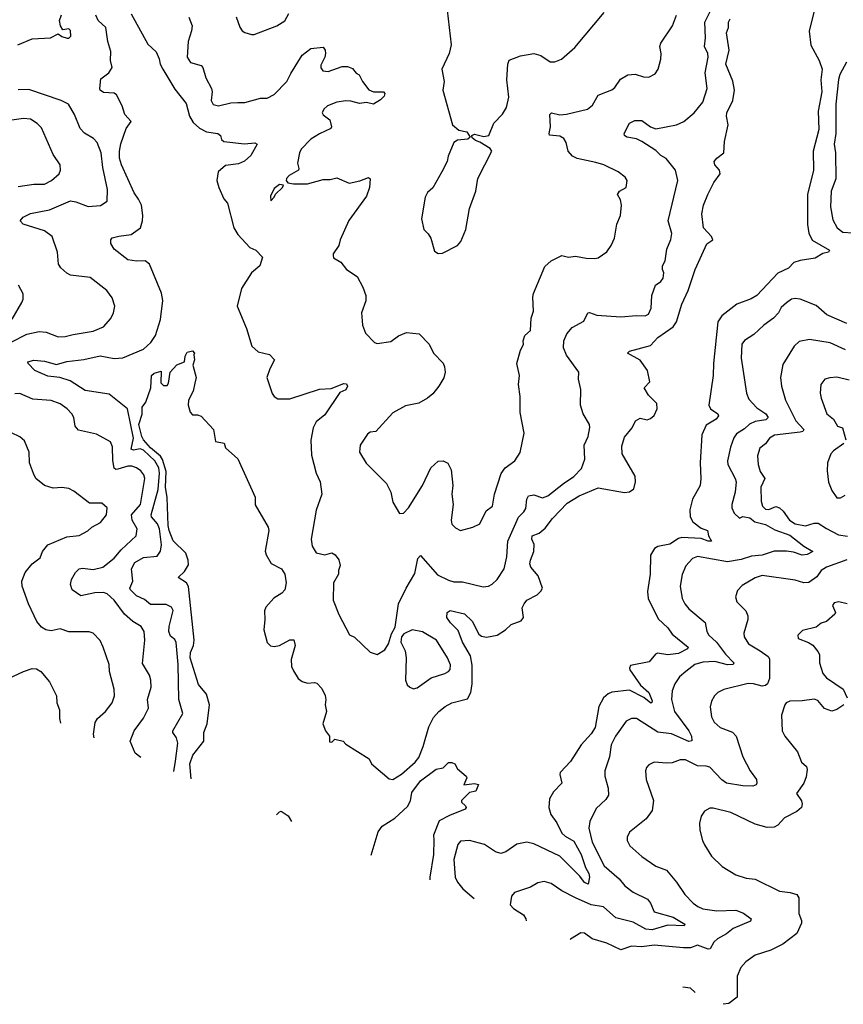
# Model space of a CAD drawing. Extents: x 2133489 to 2292442, y 756223 to 916462.
# Tile 65 of 256: x 2138174 to 2142902, y 823724 to 829380. Entities that reach past the tile are written whole.
import ezdxf

# ---------------------------------------------------------------- set-up
doc = ezdxf.new("R2010")
doc.units = 0

msp = doc.modelspace()

# ---------------------------------------------------------------- linework, layer by layer
at = {"layer": '0CON20XD'}
for points in [[(2142738.8, 829445), (2142705.8, 829314.2), (2142715, 829232.5), (2142762.7, 829145), (2142780.6, 829095), (2142772.9, 829035), (2142779.3, 828965), (2142757.6, 828855), (2142761.3, 828748.7), (2142728.5, 828625), (2142730.9, 828515), (2142696.4, 828375), (2142696.4, 828203.6), (2142704, 828154), (2142723.8, 828113.8), (2142823.3, 828055), (2142817.5, 828045), (2142785, 828036.2), (2142739.3, 828010.7), (2142653.2, 827996.8), (2142617.5, 827985), (2142586.7, 827953.3), (2142525, 827924.5), (2142405, 827794.6), (2142373.6, 827776.4), (2142290, 827745), (2142205, 827678.5), (2142180.6, 827645), (2142155.9, 827405), (2142155.3, 827335), (2142129.1, 827165), (2142138.5, 827145), (2142180.9, 827115), (2142185.5, 827105), (2142172.5, 827085), (2142115, 827050), (2142088.6, 826995), (2142079.7, 826835), (2142084.6, 826745), (2142079.2, 826705), (2142035.9, 826625), (2142020.5, 826565), (2142022.2, 826525), (2142037.5, 826495), (2142085, 826458.9), (2142121.2, 826445), (2142127.8, 826415), (2142145.8, 826384.2), (2142125, 826383.9), (2142085, 826400), (2141975, 826405.2), (2141955, 826399.2), (2141905, 826367.8), (2141837.2, 826352.8), (2141818, 826342), (2141795.3, 826304.7), (2141793.1, 826195), (2141776.9, 826095), (2141782, 826055), (2141838.1, 825938.1), (2141895, 825886.9), (2141919.8, 825849.8), (2142010.8, 825775), (2142007.5, 825765), (2141955, 825739.6), (2141895, 825730.9), (2141835, 825740.8), (2141823.8, 825735), (2141787.9, 825692.1), (2141680.6, 825669.4), (2141673.8, 825655), (2141676.4, 825645), (2141738, 825558), (2141785.4, 825515), (2141803.6, 825466.4), (2141803, 825457), (2141796.4, 825453.6), (2141755.9, 825485.9), (2141675, 825528.3), (2141573.3, 825516.7), (2141552.2, 825507.8), (2141525.6, 825485), (2141499.1, 825435), (2141476.3, 825313.7), (2141455, 825277.9), (2141396.7, 825215), (2141335, 825118.8), (2141276.7, 825055), (2141274, 825045), (2141286, 824995), (2141237.1, 824945), (2141214.3, 824905), (2141211.1, 824855), (2141222.2, 824815), (2141256.2, 824766.2), (2141285, 824707.8), (2141305, 824689.2), (2141355, 824660.4), (2141396.7, 824585), (2141420.8, 824510.8), (2141441.5, 824475), (2141444.3, 824455), (2141436.7, 824415), (2141415, 824423.1), (2141389.6, 824459.6), (2141275, 824575.3), (2141125, 824645.4), (2141085, 824654.5), (2141026.6, 824643.4), (2140965, 824599.2), (2140935, 824590.8), (2140905, 824600), (2140842.5, 824642.5), (2140755, 824664.4), (2140705, 824661.4), (2140688, 824642), (2140665.5, 824555), (2140673.3, 824455), (2140686.4, 824426.4), (2140716.9, 824386.9), (2140781.7, 824330.9)], [(2138162.5, 829235), (2138245, 829269.1), (2138350, 829275), (2138395, 829297.5), (2138415, 829283.3), (2138446.1, 829273.9), (2138455.9, 829274.1), (2138466.2, 829285), (2138465, 829317.5), (2138455, 829326.7), (2138421.7, 829321.7), (2138407.5, 829345), (2138402.5, 829375), (2138413.3, 829406.7)], [(2139058.5, 825061.7), (2139068.4, 825121.6), (2139081.5, 825225), (2139073.8, 825253.8), (2139052, 825285), (2139052.5, 825295), (2139110.6, 825395), (2139086.7, 825475), (2139083.4, 825675), (2139072.1, 825802.1), (2139065, 825819.2), (2139038.7, 825838.7), (2139030, 825865), (2139030.8, 825895), (2139055.4, 825985.4), (2139044.2, 826005), (2139015, 826020), (2138925, 826021.1), (2138889.6, 826049.6), (2138845, 826070), (2138808.8, 826105), (2138806.2, 826115), (2138823.3, 826155), (2138816, 826225), (2138835, 826260.9), (2138885, 826291.3), (2138962.2, 826297.8), (2138982.5, 826327.5), (2138987.4, 826362.6), (2138975.7, 826455), (2138964.7, 826484.7), (2138929.5, 826525), (2138927.4, 826535), (2138968.6, 826681.4), (2138975.3, 826775), (2138971.7, 826805), (2138949.3, 826845), (2138885, 826907.3), (2138865, 826914.6), (2138826.5, 826906.5), (2138812.7, 826912.7), (2138827, 826975), (2138792.5, 827145), (2138688, 827228), (2138550.3, 827250.3), (2138464.2, 827305), (2138404.4, 827324.4), (2138335, 827332.7), (2138261.1, 827365), (2138222.9, 827405), (2138220, 827415), (2138255, 827423.4), (2138315, 827419), (2138385, 827400), (2138445, 827415.4), (2138542.1, 827427.9), (2138635, 827448.6), (2138715, 827433.3), (2138765, 827437.3), (2138885, 827486.7), (2138925.9, 827525), (2138953.9, 827566.2), (2138982.5, 827657.5), (2138995, 827767.5), (2138988.1, 827808.1), (2138919.4, 827975), (2138894.4, 827994.4), (2138845, 827991.8), (2138795, 827999.4), (2138715, 828060.8), (2138696.4, 828093.6), (2138696.7, 828115), (2138704.3, 828125.7), (2138743, 828137), (2138814, 828146), (2138866.2, 828185), (2138878.2, 828225), (2138879.6, 828255), (2138872.5, 828315), (2138855, 828348.2), (2138830.3, 828385), (2138757.5, 828545), (2138747.1, 828585), (2138746.2, 828625), (2138755, 828666.2), (2138785.4, 828754.6), (2138814, 828795), (2138776.2, 828835), (2138762.5, 828885), (2138728.9, 828948.9), (2138715, 828956.7), (2138655, 828960.6), (2138636.2, 828975), (2138634.2, 828985), (2138639.3, 829040.7), (2138685, 829073.8), (2138704.2, 829105), (2138695.6, 829145), (2138697.2, 829197.2), (2138679.3, 829255), (2138667.3, 829335), (2138624.7, 829374.7), (2138610.6, 829405)], [(2138812.5, 829412.5), (2138909.2, 829239.2), (2138957.5, 829195), (2138974.4, 829155), (2138979.4, 829125), (2138995.6, 829095), (2139065, 828980), (2139129.1, 828899.1), (2139149.1, 828825), (2139169.5, 828789.5), (2139206.5, 828756.5), (2139245, 828736.1), (2139311.2, 828725), (2139326.2, 828715), (2139332.3, 828692.3), (2139345, 828680.8), (2139465, 828666.5), (2139522.7, 828672.7), (2139536, 828665), (2139499.8, 828600.2), (2139465, 828566.9), (2139429.1, 828550.9), (2139355, 828541.4), (2139312.5, 828505), (2139306, 828455), (2139316.2, 828415), (2139345, 828351.4), (2139366.2, 828325), (2139403.6, 828185), (2139425, 828145.8), (2139495, 828071.4), (2139528.8, 828055), (2139566.7, 828015), (2139552, 827965), (2139503.3, 827925), (2139446.9, 827835), (2139421.9, 827735), (2139475.6, 827605), (2139505.8, 827505), (2139542.2, 827472.2), (2139607.4, 827457.4), (2139635.9, 827425.9), (2139608.8, 827375), (2139592.9, 827325), (2139622.6, 827232.6), (2139634.5, 827214.5), (2139655, 827202.5), (2139725, 827201.5), (2139895, 827257.8), (2139960.8, 827260.8), (2140035, 827290), (2140048.9, 827288.9), (2140055.4, 827275), (2140045.8, 827254.2), (2140011.5, 827238.5), (2139925, 827110.8), (2139875, 827069.2), (2139857.8, 827035), (2139844.2, 826965), (2139849.2, 826879.2), (2139875.4, 826775.4), (2139899.2, 826725), (2139907.9, 826655), (2139875, 826562.5), (2139846.7, 826395), (2139852.5, 826355), (2139875, 826317.5), (2139925, 826306.7), (2139965, 826317.5), (2139985, 826306.7), (2140005, 826277.5), (2140013.3, 826245), (2140003.3, 826215), (2140003.8, 826195), (2139975.5, 826145), (2139972.9, 826045), (2140005, 825963.3), (2140067.1, 825847.1), (2140095, 825833.3), (2140186.4, 825746.4), (2140225, 825733.8), (2140269.7, 825760.3), (2140291.2, 825795), (2140308.3, 825851.7), (2140329.3, 825890.7), (2140347.8, 826025), (2140391.4, 826115), (2140441.9, 826198.1), (2140460, 826285), (2140475, 826302), (2140571.7, 826191.7), (2140635, 826160.5), (2140665, 826150), (2140715, 826151.5), (2140835, 826122.9), (2140865, 826125.8), (2140885, 826137.1), (2140914.4, 826165), (2140953.9, 826226.1), (2140969.2, 826295), (2140976.7, 826385), (2141037.4, 826522.6), (2141067.8, 826552.2), (2141078.8, 826571.2), (2141085.4, 826625), (2141094.7, 826645.3), (2141125, 826650), (2141175, 826632.9), (2141205, 826645.5), (2141295, 826716.5), (2141355.6, 826755), (2141397.8, 826802.2), (2141418.1, 826855), (2141414.3, 826935), (2141437.8, 826985), (2141447.3, 827037.3), (2141444, 827055), (2141407.5, 827115), (2141392.9, 827165), (2141394.3, 827255), (2141382.2, 827315), (2141384, 827355), (2141312.4, 827452.4), (2141295.4, 827495), (2141297.3, 827535), (2141313.8, 827575), (2141345, 827612.5), (2141411.9, 827648.1), (2141435, 827696.5), (2141445, 827698.2), (2141487, 827683), (2141625, 827673.5), (2141715, 827680.6), (2141765, 827678), (2141782.5, 827687.5), (2141797.9, 827722.1), (2141802.5, 827795), (2141824, 827855), (2141855, 827876.7), (2141867.5, 827895), (2141871.2, 827925), (2141863.3, 827945), (2141863.8, 827965), (2141878.8, 827995), (2141887.7, 828062.3), (2141912.1, 828117.9), (2141917.8, 828152.2), (2141895.7, 828225), (2141952.5, 828455), (2141937.7, 828515), (2141885, 828581.9), (2141855, 828598.9), (2141825, 828629.2), (2141745, 828680.4), (2141715, 828694.6), (2141658.8, 828705), (2141645.8, 828715), (2141644.4, 828725), (2141674.5, 828785.5), (2141705, 828800), (2141745, 828800), (2141795, 828764.5), (2141825, 828753.6), (2141945, 828775.5), (2141985.4, 828794.6), (2142045.8, 828845), (2142095.6, 828905), (2142120, 828985), (2142109.5, 829075), (2142126.1, 829165), (2142124.6, 829185), (2142104.6, 829225), (2142109.7, 829275), (2142106.5, 829365), (2142142.2, 829437.8)], [(2139144.5, 829394.5), (2139163.5, 829345), (2139160.5, 829315), (2139141.3, 829255), (2139135.6, 829165), (2139155, 829134.2), (2139215, 829116.9), (2139225.7, 829105), (2139242.2, 829045), (2139275.5, 828985), (2139278.9, 828965), (2139273.1, 828915), (2139285, 828892), (2139315, 828884.4), (2139385, 828901.9), (2139425, 828904.4), (2139465.7, 828904.3), (2139555, 828928.8), (2139595, 828928.8), (2139635, 828949.2), (2139707.9, 829025), (2139729.3, 829070.7), (2139795, 829176.7), (2139845, 829213.8), (2139915, 829222.5), (2139927.5, 829205), (2139930, 829185), (2139925.9, 829164.1), (2139902.3, 829117.7), (2139902.7, 829102.7), (2139913.8, 829085), (2139945, 829081.9), (2140025, 829111.2), (2140055, 829110), (2140085, 829100), (2140105, 829072.5), (2140123, 829063), (2140142, 829025), (2140177.2, 828977.2), (2140205, 828964.5), (2140262.5, 828965), (2140269.4, 828955), (2140265, 828940.8), (2140245, 828919.4), (2140205, 828895.3), (2140165, 828904.5), (2140125, 828897.3), (2140075, 828912.3), (2140045, 828913.8), (2139995, 828906.6), (2139940, 828885), (2139918.6, 828865), (2139910, 828845), (2139915, 828833.3), (2139953.3, 828805), (2139963.3, 828765), (2139958.8, 828755), (2139895.5, 828724.5), (2139845, 828694), (2139790, 828635), (2139779.2, 828615), (2139768.8, 828555), (2139776.7, 828525), (2139773.3, 828515), (2139720, 828485), (2139705, 828467.5), (2139702.5, 828455), (2139712.5, 828442.5), (2139745, 828436.7), (2139825, 828436), (2139915, 828461.4), (2139955, 828461.4), (2139995, 828470.8), (2140065, 828441.4), (2140126.8, 828453.2), (2140175, 828472.5), (2140186.1, 828466.1), (2140182.5, 828415), (2140165, 828366.7), (2140063.6, 828226.4), (2140012.5, 828115), (2140005, 828082.5), (2139973.3, 828035), (2139972.5, 828025), (2139975, 828012.5), (2140017.7, 827987.7), (2140050, 827945), (2140110, 827905), (2140143.9, 827843.9), (2140160, 827795), (2140161.2, 827765), (2140136, 827695), (2140140.5, 827650.5), (2140142, 827625), (2140159.2, 827579.2), (2140211.2, 827525), (2140225, 827519.2), (2140305, 827531.9), (2140347.2, 827562.8), (2140395, 827582.5), (2140466.7, 827575), (2140524, 827515), (2140550, 827465), (2140605, 827406.2), (2140612.9, 827385), (2140615.6, 827355), (2140608, 827322), (2140580.6, 827275), (2140545, 827230.6), (2140514, 827205), (2140465, 827177.1), (2140389.1, 827160.9), (2140315, 827122), (2140217.5, 827015), (2140185, 827010), (2140170.5, 826999.5), (2140128.8, 826935), (2140123.8, 826895), (2140162.1, 826832.1), (2140278.8, 826715), (2140303.8, 826665), (2140315, 826607.5), (2140353, 826543), (2140376.7, 826545), (2140405.7, 826575), (2140486.7, 826705), (2140532.9, 826805), (2140575, 826844), (2140605, 826845.8), (2140632.1, 826832.1), (2140650.6, 826795), (2140660, 826705), (2140654.5, 826655), (2140661.1, 826595), (2140650.8, 826505), (2140655, 826482.5), (2140675, 826460), (2140705, 826446.2), (2140775, 826464), (2140815, 826483.8), (2140851.3, 826558.7), (2140887.5, 826585), (2140899.2, 826655), (2140937.6, 826772.4), (2140960, 826805), (2141016.2, 826845), (2141046.4, 826893.6), (2141070, 827005), (2141046.1, 827123.9), (2141045.7, 827215.7), (2141036.7, 827285), (2141042, 827335), (2141028, 827405), (2141047.7, 827482.3), (2141066.1, 827513.9), (2141063.3, 827535), (2141073.3, 827565), (2141106, 827595), (2141110, 827665), (2141122.9, 827705), (2141118.6, 827785), (2141123.2, 827806.8), (2141187.7, 827962.3), (2141225, 827993.8), (2141285, 828025.8), (2141325, 828016), (2141365, 828020.8), (2141425, 828010.6), (2141475, 828007.5), (2141495, 828012), (2141543.4, 828046.6), (2141568.3, 828081.7), (2141588.1, 828125), (2141602.2, 828205), (2141622.2, 828255), (2141628.8, 828315), (2141622.9, 828345), (2141606, 828375), (2141616.7, 828395), (2141655.7, 828415), (2141660, 828455), (2141650, 828475), (2141608.8, 828505), (2141526.2, 828546.2), (2141481.5, 828558.5), (2141373.1, 828583.1), (2141346.2, 828595), (2141321.4, 828625), (2141310.6, 828675), (2141297.4, 828697.4), (2141275, 828710.5), (2141215.8, 828715.8), (2141212.5, 828725), (2141221.5, 828765), (2141217.5, 828835), (2141225.9, 828844.1), (2141275, 828833.3), (2141313.2, 828836.8), (2141433.4, 828866.6), (2141461.3, 828888.7), (2141494.6, 828945.4), (2141573.8, 828976.2), (2141590.2, 828989.8), (2141622.8, 829037.2), (2141665, 829062.5), (2141707.3, 829067.3), (2141755, 829051.2), (2141785, 829048.8), (2141821.7, 829068.3), (2141838.8, 829095), (2141853.6, 829153.6), (2141856.2, 829185), (2141848.8, 829225), (2141854, 829245), (2141922, 829345), (2141944.3, 829405.7)], [(2139415.6, 829395.6), (2139437.3, 829337.3), (2139450, 829315), (2139466.1, 829306.1), (2139505, 829294), (2139520, 829295), (2139650, 829345), (2139695, 829373.8), (2139718.8, 829415)], [(2140627.5, 829435), (2140650, 829235), (2140638.2, 829185), (2140597.1, 829095), (2140611.2, 829025), (2140602, 828975), (2140658.8, 828775), (2140695, 828746), (2140740, 828735), (2140760, 828705), (2140746.4, 828693.6), (2140686.7, 828686.7), (2140666.4, 828673.6), (2140633.3, 828595), (2140626.7, 828565), (2140596.7, 828505), (2140545.7, 828414.3), (2140515, 828387.5), (2140500.5, 828359.5), (2140480, 828235), (2140494.1, 828174.1), (2140519.3, 828149.3), (2140533.9, 828123.9), (2140555, 828050), (2140575, 828037.5), (2140601.7, 828038.3), (2140687.7, 828082.3), (2140706.2, 828105), (2140733.8, 828173.8), (2140756.2, 828295), (2140791.2, 828395), (2140802.7, 828467.3), (2140884.2, 828625), (2140875, 828640), (2140815, 828676.7), (2140790, 828685), (2140771.7, 828701.7), (2140770, 828715), (2140785, 828722.5), (2140838.3, 828708.3), (2140866.7, 828715), (2140896, 828785), (2140945, 828836.7), (2140968, 828875), (2140981.9, 828935), (2140969.6, 829035), (2140976.4, 829123.6), (2140983.6, 829146.4), (2141048.8, 829171.2), (2141125, 829186.2), (2141165, 829174), (2141218.3, 829138.3), (2141245, 829137.1), (2141283.3, 829153.3), (2141360.9, 829219.1), (2141529.7, 829420.3)], [(2139158.6, 825019.2), (2139150.5, 825105), (2139167.5, 825155), (2139231.3, 825235), (2139230.8, 825285), (2139249.7, 825335), (2139262.3, 825445), (2139246.4, 825505), (2139200.9, 825560.9), (2139152.4, 825715), (2139154.7, 825745), (2139170.4, 825785), (2139174.4, 825815.6), (2139143, 826123), (2139131.1, 826145), (2139083.1, 826175), (2139119.4, 826210.6), (2139141.8, 826248.2), (2139140.7, 826275), (2139126.9, 826315), (2139055, 826385.3), (2139032, 826445), (2139025.7, 826475), (2139020.2, 826635), (2139010.8, 826695), (2139013.5, 826785), (2138993.8, 826853.8), (2138982.4, 826872.4), (2138925, 826920.3), (2138885, 826966.7), (2138874.7, 826985.3), (2138857.1, 827055), (2138876.6, 827113.4), (2138876.8, 827153.2), (2138897.2, 827182.8), (2138926, 827265), (2138930, 827335), (2138945, 827348.8), (2138985, 827360), (2138984.1, 827294.1), (2138998.3, 827278.3), (2139020.7, 827279.3), (2139028.3, 827291.7), (2139037.5, 827355), (2139075, 827397.5), (2139120, 827415), (2139123, 827447), (2139135, 827470), (2139165, 827477.5), (2139177.5, 827465), (2139172.5, 827455), (2139176.2, 827425), (2139166.7, 827395), (2139186.4, 827323.6), (2139178.3, 827291.7), (2139170, 827245), (2139142, 827195), (2139141.2, 827165), (2139151.2, 827125), (2139165, 827110), (2139195, 827110), (2139215, 827102.5), (2139286.2, 827025), (2139297, 826957), (2139347.5, 826947.5), (2139355, 826920), (2139425, 826856.7), (2139525, 826637.5), (2139525, 826592.5), (2139600, 826465), (2139602.9, 826445), (2139582.7, 826327.3), (2139587.9, 826305), (2139616.8, 826256.8), (2139676.2, 826226.2), (2139695.8, 826195), (2139703.4, 826145), (2139695.8, 826105), (2139677.7, 826085), (2139633.1, 826056.9), (2139587.3, 826005), (2139578.4, 825985), (2139581.6, 825935), (2139574.1, 825875), (2139595, 825802.5), (2139613.9, 825783.9), (2139635, 825780), (2139665, 825785.6), (2139725, 825817.5), (2139747, 825817), (2139754.1, 825784.1), (2139731.9, 825705), (2139734.3, 825665), (2139745, 825640), (2139772.5, 825595), (2139795, 825578.8), (2139825, 825568), (2139865, 825573.3), (2139879.3, 825569.3), (2139908.8, 825538.8), (2139927.8, 825497.8), (2139931.4, 825475), (2139926.9, 825445), (2139934.3, 825405), (2139914.2, 825334.2), (2139930, 825295), (2139952.5, 825265), (2139951.7, 825231.7), (2139965, 825230), (2139982.5, 825247.5), (2140030, 825235), (2140045, 825217.5), (2140180, 825135), (2140192.5, 825105), (2140295, 825018.8), (2140315, 825016.2), (2140365, 825045.5), (2140444.5, 825115), (2140465, 825141.4), (2140490, 825205), (2140522.1, 825317.9), (2140549, 825371), (2140579.1, 825405), (2140615.3, 825434.7), (2140654, 825455), (2140745, 825477.8), (2140763.3, 825515), (2140770.4, 825565), (2140771.8, 825671.8), (2140762.1, 825725), (2140715, 825803.3), (2140690.9, 825870.9), (2140646.9, 825915), (2140626.4, 825945), (2140627.1, 825975), (2140645, 825985.4), (2140727.6, 825967.6), (2140770.9, 825925), (2140810, 825850), (2140825, 825839.2), (2140853.5, 825833.5), (2140915, 825844.7), (2140963.1, 825875), (2140995, 825905.4), (2141052.7, 825927.3), (2141065.7, 825945), (2141058.3, 826001.7), (2141070, 826025), (2141085, 826045.8), (2141143.4, 826076.6), (2141165, 826096.2), (2141174.2, 826115), (2141150, 826185), (2141107.3, 826235), (2141102.5, 826255), (2141106.7, 826275), (2141124.5, 826325.5), (2141126.2, 826365), (2141113.5, 826395), (2141115.6, 826414.4), (2141155, 826429.5), (2141190.5, 826459.5), (2141232.5, 826515), (2141316.8, 826603.2), (2141385, 826644.1), (2141495, 826691.2), (2141645, 826664.5), (2141675, 826668.6), (2141698.6, 826685), (2141709.6, 826725), (2141707.1, 826757.1), (2141631.5, 826885), (2141630.8, 826929.2), (2141645, 826982.5), (2141688.9, 827035), (2141708.6, 827075), (2141735, 827090), (2141775, 827081.9), (2141795, 827088.6), (2141815, 827105.8), (2141833.6, 827145), (2141831.8, 827175), (2141783.8, 827223.8), (2141757.8, 827265), (2141791.3, 827298.7), (2141777.3, 827365), (2141735, 827423.8), (2141662.5, 827465), (2141673.6, 827476.4), (2141795, 827507.5), (2141837.5, 827555), (2141924.1, 827615.9), (2141945, 827644.4), (2141974.8, 827745), (2142011.2, 827825), (2142050.7, 827945), (2142118.1, 828091.9), (2142152, 828115), (2142145.5, 828135), (2142099.5, 828185), (2142090.4, 828265), (2142098.2, 828315), (2142123.3, 828375), (2142157.9, 828445), (2142195.6, 828495), (2142190.6, 828515), (2142163.3, 828545), (2142160.8, 828565), (2142175, 828583.8), (2142215.7, 828614.3), (2142220.2, 828680.2), (2142240.7, 828775), (2142231.5, 828825), (2142233.8, 828845), (2142268.2, 828915), (2142276.5, 828975), (2142267.4, 829027.4), (2142227.3, 829125), (2142246.5, 829205), (2142231.9, 829305), (2142242, 829335), (2142242.5, 829365), (2142252, 829385)], [(2142920, 829135), (2142881.5, 829065), (2142873.6, 829036.4), (2142857.9, 828895), (2142859.7, 828725), (2142849.3, 828665), (2142856.7, 828615), (2142859.6, 828465), (2142831.5, 828395), (2142828.8, 828305), (2142840.8, 828230.8), (2142866.9, 828185), (2142899.1, 828159.1), (2142955, 828155.3)], [(2138125, 827526.5), (2138215, 827572.5), (2138285, 827587.9), (2138326.2, 827585), (2138395, 827558.8), (2138435, 827560.4), (2138480.9, 827570.9), (2138595, 827591.4), (2138654.2, 827615.8), (2138695.8, 827664.2), (2138711.2, 827695), (2138720, 827735), (2138705, 827782.5), (2138673.8, 827825), (2138578.3, 827898.3), (2138465, 827912.9), (2138445, 827924.2), (2138409.2, 827955), (2138395.8, 827975), (2138391.4, 828045), (2138359.4, 828135), (2138315, 828167.7), (2138193.8, 828205), (2138176, 828225), (2138193.8, 828245), (2138235, 828266.4), (2138345, 828288.4), (2138465, 828339.2), (2138495, 828334), (2138566, 828306), (2138637.7, 828312.3), (2138675, 828336.7), (2138676.7, 828405), (2138651.3, 828531.3), (2138641.2, 828615), (2138618.6, 828675), (2138597.9, 828697.9), (2138545, 828728), (2138520.8, 828755), (2138487.5, 828835), (2138453.6, 828893.6), (2138412.2, 828915), (2138225, 828978.2), (2138165, 828977.5)], [(2138165, 828422.2), (2138254.5, 828435.5), (2138315, 828435.7), (2138355.8, 828455), (2138400, 828495), (2138408.1, 828515), (2138405.6, 828545), (2138366.2, 828606.2), (2138298, 828758), (2138274.3, 828784.3), (2138235, 828808), (2138195, 828812.5), (2138075, 828795.8)], [(2139615, 828340), (2139635, 828360), (2139641.7, 828378.3), (2139682.5, 828415), (2139688.3, 828428.3), (2139665, 828432.5), (2139635, 828410), (2139613.6, 828366.4), (2139615, 828340)], [(2138130.6, 827659.4), (2138186, 827755), (2138194, 827775), (2138192.5, 827805), (2138167.5, 827855)], [(2142922, 827635), (2142808.1, 827685), (2142745, 827737.5), (2142655, 827774.5), (2142625, 827778.9), (2142605, 827774.4), (2142575, 827754.2), (2142545, 827725.8), (2142530, 827695), (2142501.4, 827665), (2142446, 827625), (2142388, 827572), (2142335, 827536.9), (2142320, 827515), (2142314.5, 827435.5), (2142345.6, 827235), (2142359.8, 827199.8), (2142405, 827150.3), (2142457.9, 827115), (2142470, 827095), (2142457.9, 827082.1), (2142395, 827071.1), (2142364.1, 827055.9), (2142335, 827030), (2142288.4, 827001.6), (2142272.4, 826977.6), (2142253.6, 826925), (2142236.5, 826845), (2142238.9, 826825), (2142281.5, 826745), (2142286.2, 826725), (2142281.5, 826665), (2142261.4, 826595), (2142262, 826575), (2142275.6, 826545), (2142305, 826515.8), (2142325, 826525.4), (2142365, 826517.7), (2142393.8, 826495), (2142455, 826480), (2142508.7, 826448.7), (2142595, 826418.8), (2142674.7, 826354.7), (2142726.7, 826325), (2142695, 826308.2), (2142665, 826304.6), (2142615, 826321.1), (2142575, 826326.4), (2142505, 826326.6), (2142435, 826304.1), (2142375, 826298.6), (2142315, 826279.4), (2142236.2, 826266.2), (2142065, 826295.6), (2142036, 826285), (2141997.4, 826242.6), (2141976.3, 826193.7), (2141965.4, 826125), (2141976.5, 826055), (2141991.1, 826025), (2142015.3, 825995.3), (2142108.1, 825918.1), (2142118.6, 825865), (2142130, 825845), (2142173.6, 825803.6), (2142225.3, 825735), (2142273.8, 825685), (2142270, 825675), (2142236.2, 825673.8), (2142165, 825693.1), (2142095, 825689.2), (2142049.5, 825675), (2141998.5, 825635), (2141962.1, 825605), (2141934.6, 825565), (2141918.8, 825525), (2141915.4, 825475), (2141932.3, 825405), (2142015.7, 825295), (2142029.7, 825265), (2142031.7, 825238.3), (2142015, 825234.2), (2141915, 825278.1), (2141837.8, 825287.8), (2141715, 825365.5), (2141685, 825365.6), (2141655, 825350.8), (2141594.4, 825265), (2141569.1, 825215), (2141559.2, 825145), (2141531.8, 825065), (2141533.6, 825035), (2141552.1, 824965), (2141554.4, 824925), (2141538.9, 824901.1), (2141482, 824848), (2141447.5, 824775), (2141440, 824735), (2141459.2, 824655), (2141529, 824519), (2141614.4, 824445), (2141647.3, 824405), (2141695, 824368.8), (2141777.8, 824327.8), (2141795.7, 824305), (2141816.7, 824255), (2141925, 824224.3), (2141992.9, 824185), (2141988.8, 824175), (2141895, 824179.6), (2141805, 824152.6), (2141768, 824155), (2141695, 824196.6), (2141595, 824220.9), (2141525, 824283.3), (2141455, 824294.6), (2141364.7, 824334.7), (2141285.3, 824375.3), (2141225, 824418.6), (2141185, 824428.6), (2141148.6, 824421.4), (2141105, 824397.5), (2141015, 824365.7), (2140996.2, 824345), (2140990, 824295), (2141008, 824275), (2141065, 824238.1), (2141079.5, 824215), (2141081.7, 824203.6)], [(2142915, 827483.6), (2142825.7, 827524.3), (2142707.4, 827542.6), (2142648.1, 827531.9), (2142618.8, 827505), (2142555, 827398.8), (2142541.4, 827325), (2142547.8, 827275), (2142570.6, 827195), (2142628.5, 827075), (2142675.6, 827025), (2142669.2, 827015), (2142655, 827009.6), (2142507.4, 826992.6), (2142478, 826975), (2142455, 826943.8), (2142422.4, 826917.6), (2142408.9, 826875), (2142412.5, 826825), (2142425, 826783.8), (2142452, 826745), (2142428.5, 826695), (2142429.6, 826615), (2142437.5, 826585), (2142455, 826567.5), (2142475, 826565.5), (2142515, 826583.5), (2142535, 826575.4), (2142556.2, 826556.2), (2142592.5, 826505), (2142625, 826483.3), (2142685, 826473.2), (2142735, 826487.2), (2142757.7, 826487.7), (2142805, 826457.3), (2142875, 826420.3), (2142925, 826413.5)], [(2142935, 827310), (2142865, 827325.6), (2142825, 827322.2), (2142795, 827314), (2142773.1, 827285), (2142768.9, 827235), (2142774.5, 827205), (2142808, 827115), (2142845, 827085.8), (2142869.2, 827045), (2142897.5, 827035), (2142916.3, 826966.3)], [(2138868.9, 825142.1), (2138836.3, 825166.3), (2138807.5, 825235), (2138830, 825295), (2138885, 825368.1), (2138912.9, 825425), (2138907.8, 825475), (2138928.9, 825545), (2138926.7, 825585), (2138918.1, 825615), (2138878, 825682), (2138892.7, 825815), (2138887.8, 825865), (2138870.8, 825895), (2138822.7, 825922.7), (2138775, 825964.5), (2138716.6, 826045), (2138675, 826082.5), (2138655, 826089.5), (2138605, 826087.5), (2138525, 826070.5), (2138475.6, 826105), (2138464.4, 826135), (2138470.6, 826165), (2138493.3, 826205), (2138514.3, 826225), (2138535, 826229.6), (2138595, 826221.6), (2138650, 826235), (2138715, 826287.1), (2138755.2, 826334.8), (2138842.5, 826415), (2138847.5, 826455), (2138818.8, 826505), (2138814.8, 826535), (2138866.9, 826595), (2138891.2, 826745), (2138886, 826766), (2138868.9, 826788.9), (2138845, 826805.5), (2138816.7, 826815), (2138795, 826814.6), (2138737.5, 826797.5), (2138725, 826796.9), (2138715, 826804.2), (2138707.4, 826847.4), (2138706.4, 826926.4), (2138694.6, 826954.6), (2138615, 826999.4), (2138511.2, 827021.2), (2138492, 827045), (2138484.2, 827095), (2138472.5, 827115), (2138445.7, 827145), (2138405, 827173.3), (2138355, 827191.5), (2138249.4, 827199.4), (2138175, 827231.8), (2138145, 827231.2)], [(2138601.6, 825255.5), (2138596.7, 825275), (2138607, 825343), (2138620.6, 825365), (2138665.6, 825405), (2138704.2, 825455), (2138718.1, 825495), (2138716.7, 825535), (2138689.4, 825635), (2138687.5, 825675), (2138652.5, 825775), (2138635, 825813.3), (2138596.2, 825855), (2138572.7, 825862.7), (2138455, 825864.2), (2138405, 825880), (2138355, 825870), (2138324.2, 825874.2), (2138299.6, 825889.6), (2138272.4, 825922.4), (2138256.7, 825955), (2138223.7, 826023.7), (2138187.1, 826125), (2138185.6, 826155), (2138205.8, 826205), (2138245.5, 826254.5), (2138290.5, 826289.5), (2138304, 826325), (2138335, 826363.8), (2138445, 826409.2), (2138515, 826417.5), (2138565, 826443.8), (2138586.7, 826465), (2138638.3, 826491.7), (2138671.4, 826535), (2138675.8, 826575), (2138645, 826602.9), (2138575, 826602), (2138485, 826672), (2138455, 826686), (2138415, 826692), (2138365, 826689.2), (2138315, 826703.8), (2138266.7, 826745), (2138253.1, 826773.1), (2138230, 826835), (2138227.1, 826895), (2138200.3, 826960.3), (2138175, 826984), (2138125.7, 827005.7)], [(2142904.1, 826945.9), (2142845, 826903.3), (2142829.5, 826885), (2142811.8, 826835), (2142808.6, 826788.6), (2142816.1, 826723.9), (2142835, 826676.2), (2142865, 826634), (2142885, 826633.1), (2142911.8, 826648.3)], [(2142922.9, 826277.1), (2142805.3, 826234.7), (2142774.2, 826215.8), (2142750.4, 826179.6), (2142703.1, 826146.9), (2142675, 826145.4), (2142625, 826161.2), (2142435, 826186.2), (2142395, 826173.6), (2142320.7, 826129.3), (2142295, 826101.2), (2142282.9, 826065), (2142290.8, 826035), (2142342.5, 825985), (2142353.3, 825955), (2142353.5, 825935), (2142330, 825855), (2142331.8, 825835), (2142356.7, 825795), (2142424.3, 825754.3), (2142471.1, 825721.1), (2142477.9, 825707.9), (2142477.5, 825595), (2142466, 825564), (2142454.8, 825555.2), (2142435, 825551.7), (2142386.7, 825565), (2142355, 825566.6), (2142215, 825532.9), (2142181.2, 825515), (2142162.5, 825495), (2142144.3, 825465), (2142137.3, 825432.7), (2142144.3, 825375), (2142160, 825345), (2142194.6, 825314.6), (2142265, 825286.5), (2142287.5, 825265), (2142325.4, 825145.4), (2142366.7, 825065), (2142402.9, 825015), (2142406, 824995), (2142401.2, 824985), (2142382.7, 824977.3), (2142325, 824979.6), (2142230.8, 824995), (2142205, 825012.5), (2142135, 825085.5), (2142115, 825091.8), (2142065, 825092.9), (2141995, 825127.5), (2141965, 825128.9), (2141918.3, 825111.7), (2141888.3, 825108.3), (2141815, 825115.8), (2141785, 825100), (2141772.5, 825085), (2141765.8, 825064.2), (2141769.2, 825015), (2141811.5, 824895), (2141803.6, 824836.4), (2141770.9, 824789.1), (2141675, 824713.3), (2141660.8, 824685), (2141660.8, 824665), (2141676, 824635), (2141745, 824572.9), (2141825, 824517.5), (2141886.7, 824495), (2141945, 824426), (2141992.5, 824355), (2142039.2, 824305), (2142066, 824285), (2142095, 824272.7), (2142175, 824260.5), (2142285, 824264.2), (2142328.5, 824248.5), (2142372.2, 824215), (2142368.7, 824201.3), (2142269.8, 824160.2), (2142231.5, 824128.5), (2142180.4, 824099.6), (2142158.6, 824081.4), (2142136.6, 824043.4), (2142125, 824040), (2142065, 824063.1), (2142025, 824049.4), (2141985, 824048), (2141815, 824063.6), (2141745, 824053.8), (2141685, 824057.5), (2141625, 824037.5), (2141545, 824075.5), (2141460.4, 824100.4), (2141415, 824133.1), (2141394.5, 824135.5), (2141335, 824098), (2141333.8, 824096.7)], [(2142924.3, 826024.3), (2142875.8, 826035.8), (2142849.3, 826030.7), (2142840, 826015), (2142856.7, 825975), (2142852.5, 825965), (2142805, 825923.3), (2142775, 825913.3), (2142745, 825891.2), (2142668.3, 825871.7), (2142641.2, 825845), (2142643.3, 825825), (2142702.3, 825802.3), (2142726, 825786), (2142755, 825750), (2142764.2, 825734.2), (2142766, 825685), (2142785, 825624.3), (2142805, 825599.4), (2142901.4, 825535), (2142923.5, 825485)], [(2140435, 825536.2), (2140455, 825541.2), (2140535, 825599.4), (2140615, 825624.3), (2140634.3, 825635.7), (2140645, 825647.5), (2140646.9, 825673.1), (2140628.9, 825715), (2140566, 825816), (2140485, 825863.1), (2140425.9, 825874.1), (2140378.3, 825851.7), (2140365.9, 825834.1), (2140362, 825805), (2140386, 825755), (2140392.9, 825715), (2140387.5, 825585), (2140398.8, 825558.8), (2140412.5, 825545), (2140435, 825536.2)], [(2137919.3, 825544.9), (2137948.3, 825561.7), (2138085, 825584.3), (2138194.4, 825635.6), (2138245, 825652), (2138270.5, 825650.5), (2138295, 825636.2), (2138345, 825576.7), (2138384, 825495), (2138386.2, 825455), (2138402, 825415), (2138401.2, 825365), (2138407, 825338)], [(2142905, 825444.5), (2142865, 825416.9), (2142835, 825407.7), (2142793.1, 825423.1), (2142755, 825470), (2142735, 825477.5), (2142665, 825467.1), (2142595, 825466), (2142574, 825456), (2142566.9, 825445), (2142547.5, 825385), (2142550, 825295), (2142566, 825265), (2142639.2, 825175), (2142661.2, 825115), (2142689.6, 825089.6), (2142693.6, 825073.6), (2142688.7, 825031.3), (2142675, 824993.8), (2142633.8, 824935), (2142662.1, 824892.1), (2142666.5, 824875), (2142661.1, 824855), (2142635, 824831.1), (2142565, 824795.8), (2142525, 824752.5), (2142505, 824740.6), (2142465, 824740.5), (2142395, 824758.5), (2142256.6, 824826.6), (2142155, 824851.2), (2142135, 824851.2), (2142105.8, 824834.2), (2142086, 824805), (2142075.9, 824764.1), (2142077.5, 824725), (2142092.5, 824665), (2142105, 824640), (2142144.4, 824574.4), (2142205.7, 824515.7), (2142285, 824468.1), (2142345, 824449.5), (2142395, 824442.2), (2142534.5, 824374.5), (2142596.3, 824366.3), (2142635, 824354), (2142645.7, 824335), (2142646.5, 824245), (2142660.9, 824205), (2142660.8, 824189.2), (2142635, 824130), (2142555, 824068.6), (2142485, 824034.4), (2142395, 824005.6), (2142341.4, 823968.6), (2142314.3, 823935), (2142292.9, 823885), (2142292.5, 823765), (2142245, 823728.6), (2142212.4, 823724.1)], [(2140190.5, 824581.6), (2140230.5, 824715), (2140255, 824747.5), (2140327.6, 824792.4), (2140400, 824860), (2140417.4, 824892.6), (2140425, 824940), (2140475, 825007.5), (2140565, 825073.8), (2140605, 825082.5), (2140635, 825112.5), (2140655, 825113.3), (2140672.5, 825105), (2140686.1, 825076.1), (2140737.5, 825035), (2140740, 825025), (2140723.8, 824983.8), (2140785, 824993.3), (2140807, 824987), (2140791.7, 824948.3), (2140755, 824941.2), (2140710, 824895), (2140710, 824885), (2140733.3, 824865), (2140736.7, 824855), (2140730, 824845), (2140640.5, 824809.5), (2140582.2, 824777.8), (2140549.2, 824695), (2140550.7, 824669.3), (2140549.4, 824585), (2140527.1, 824455), (2140528.8, 824438.1)], [(2139647.1, 824812.1), (2139665, 824830), (2139675, 824832.5), (2139715, 824807.5), (2139734.6, 824774.9)], [(2142051.2, 823792.4), (2142025, 823816), (2141981.2, 823822.2)]]:
    msp.add_lwpolyline(points, dxfattribs=at)

doc.saveas('drawing.dxf')
